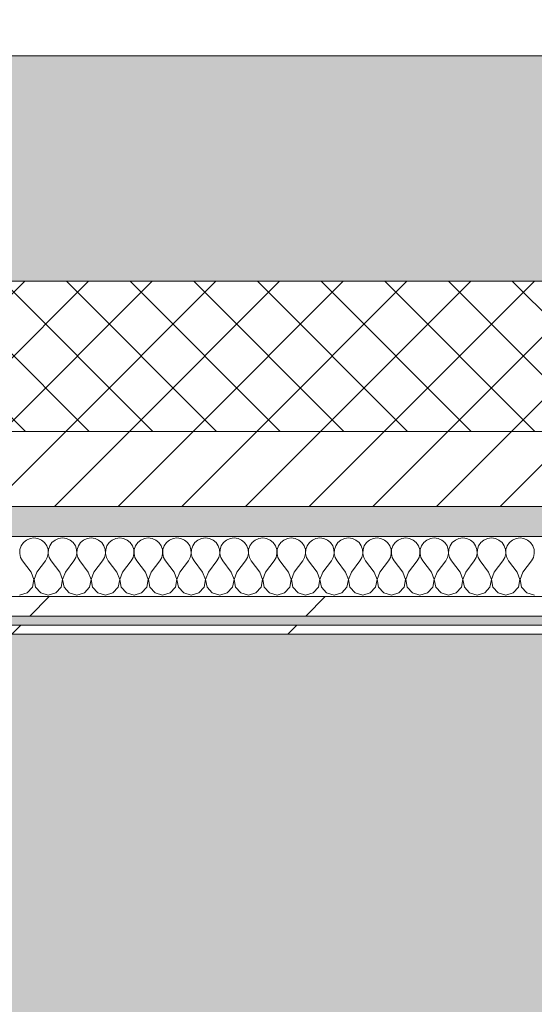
# Model space of a CAD drawing. Header units: millimetres. Extents: x -30280 to 19093, y -19247 to 4746.
# Tile 144 of 198: x -9457 to -9114, y -12650 to -11995. Entities that reach past the tile are written whole.
import ezdxf

# ---------------------------------------------------------------- set-up
doc = ezdxf.new("R2010")
doc.units = ezdxf.units.MM
doc.header["$MEASUREMENT"] = 0
doc.linetypes.add('Wipeout_Contour', pattern=[1000, 0, -1000])
for name, color, linetype in [('12_FAÇ_Façana', 7, 'Continuous'), ('Nuevo_08_E_Envans secs', 7, 'Continuous'), ('Nuevo_14_PAV_Soft Light Grey 0554', 7, 'Continuous')]:
    doc.layers.add(name, color=color, linetype=linetype)
for name, color, linetype, lineweight, true_color in [('12_FAÇ_Façana_Pluma_Nº__102', 7, 'Continuous', 5, 0xcccccc), ('12_FAÇ_Façana_Pluma_Nº__174', 7, 'Continuous', 13, 0xe4ad2c), ('12_FAÇ_Façana_Pluma_Nº__176', 7, 'Continuous', 15, 0x93a0c6), ('Nuevo_08_E_Envans secs_Pluma_Nº__102', 7, 'Continuous', 5, 0xcccccc), ('Nuevo_08_E_Envans secs_Pluma_Nº__171', 171, 'Continuous', 13, 0xaaaaff), ('Nuevo_08_E_Envans secs_Pluma_Nº__177', 7, 'Continuous', 15, 0xf7e046), ('Nuevo_14_PAV_Soft Light Grey 0554_Pluma_Nº__245', 7, 'Continuous', 13, 0xe8e8e8)]:
    doc.layers.add(name, color=color, linetype=linetype, lineweight=lineweight, true_color=true_color)
for name, color, linetype, lineweight in [('12_FAÇ_Façana_Pluma_Nº__2', 8, 'Continuous', 5), ('12_FAÇ_Façana_Pluma_Nº__7', 7, 'Continuous', 5), ('Nuevo_08_E_Envans secs_Pluma_Nº__1', 7, 'Continuous', 5)]:
    doc.layers.add(name, color=color, linetype=linetype, lineweight=lineweight)
pattern_1 = [(45, (0, 0), (-183.8478, 183.8478), [195, -65]), (45, (7e-14, 183.85), (-183.8478, 183.8478), [195, -65])]

# ---------------------------------------------------------------- blocks, each defined once
blk = doc.blocks.new('Forjado_1_1', base_point=(-28067.13, -1194.16))
at = {"layer": 'Nuevo_14_PAV_Soft Light Grey 0554_Pluma_Nº__245', "linetype": 'Continuous', "lineweight": 0, "true_color": 0xe8e8e8}
blk.add_hatch(color=254, dxfattribs=at).paths.add_polyline_path([(-28067.13, -1194.16), (-1631.11, -1193.63), (-1631.11, -6938.97), (-1556.11, -6938.97), (-1556.11, -7503.98), (-1616.26, -7503.98), (-1616.05, -11935.98), (-1564.89, -11935.98), (-1564.89, -12491.98), (-2024.11, -12491.98), (-2024.11, -12338.98), (-6997.39, -12338.98), (-6997.39, -12547.56), (-7503.39, -12547.56), (-7503.39, -12391.98), (-10667.85, -12391.98), (-10669.08, -13665), (-1552.89, -13674.56), (-1558.57, -16962.11), (375.41, -16966.17), (375.89, -16735.98), (1079.4, -16735.98), (1078.81, -17114.59), (2622.83, -17116.98), (2622.91, -17065.79), (5778.89, -17070.66), (5778.89, -16738.98), (6378.89, -16738.98), (6378.89, -12488.98), (5778.89, -12488.98), (5779.74, -11938.87), (5998.89, -11938.86), (5998.89, -7488.98), (5778.89, -7488.98), (5778.89, -6938.98), (5998.89, -6938.98), (5998.89, -1708.98), (5758.89, -1708.98), (5758.89, 1700.85), (-28050.85, 1700.85)])
at = {"layer": 'Nuevo_14_PAV_Soft Light Grey 0554_Pluma_Nº__245', "color": 254, "linetype": 'Continuous', "lineweight": 13, "true_color": 0xe8e8e8, "flags": 128}
blk.add_lwpolyline([(1079.4, -16735.98), (375.89, -16735.98), (375.41, -16966.17), (-1558.57, -16962.11), (-1552.89, -13674.56), (-10669.08, -13665), (-10667.85, -12391.98), (-7503.39, -12391.98), (-7503.39, -12547.56), (-6997.39, -12547.56), (-6997.39, -12338.98), (-2024.11, -12338.98), (-2024.11, -12491.98), (-1564.89, -12491.98), (-1564.89, -11935.98), (-1616.05, -11935.98), (-1616.26, -7503.98)], dxfattribs=at)
blk = doc.blocks.new('Muro_22_1', base_point=(-7036.11, -12338.98))
at = {"layer": '12_FAÇ_Façana_Pluma_Nº__102', "linetype": 'Continuous', "lineweight": 0, "true_color": 0xe5e5e5}
blk.add_hatch(color=254, dxfattribs=at).paths.add_polyline_path([(-10997.42, -12018.98), (-10997.42, -12168.98), (-7450.39, -12168.98), (-7450.39, -12094.56), (-7050.39, -12094.56), (-7050.39, -12168.98), (-7036.11, -12168.98), (-7036.11, -12018.98)])
at = {"layer": '12_FAÇ_Façana_Pluma_Nº__174', "linetype": 'Continuous', "lineweight": 13, "true_color": 0xe4ad2c}
h = blk.add_hatch(dxfattribs=at)
h.set_pattern_fill('SATE_Aislamiento_0001', color=42, style=0, pattern_type=2)
h.set_pattern_definition([(45, (0, 0), (-21.213203, 21.213203), []), (135, (0, 0), (21.213203, 21.213203), [])])
h.paths.add_polyline_path([(-10997.42, -12268.98), (-7450.39, -12268.98), (-7450.39, -12168.98), (-10997.42, -12168.98)])
at = {"layer": '12_FAÇ_Façana_Pluma_Nº__176', "linetype": 'Continuous', "lineweight": 0, "true_color": 0x495063}
blk.add_hatch(color=251, dxfattribs=at).paths.add_polyline_path([(-7490.39, -12318.98), (-10997.42, -12318.98), (-10997.42, -12338.98), (-7490.39, -12338.98)])
at = {"layer": '12_FAÇ_Façana_Pluma_Nº__2', "linetype": 'Continuous', "lineweight": 5}
h = blk.add_hatch(dxfattribs=at)
h.set_pattern_fill('Ceramic_0001', color=8, style=0, pattern_type=2)
h.set_pattern_definition([(45, (0, 0), (-21.213203, 21.213203), [])])
h.paths.add_polyline_path([(-7490.39, -12268.98), (-10997.42, -12268.98), (-10997.42, -12318.98), (-7490.39, -12318.98)])
at = {"layer": '12_FAÇ_Façana_Pluma_Nº__7', "color": 7, "linetype": 'Continuous', "lineweight": 5}
for p, q in [((-10997.42, -12168.98), (-7450.39, -12168.98)), ((-10997.42, -12268.98), (-7490.39, -12268.98)), ((-10997.42, -12318.98), (-7490.39, -12318.98))]:
    blk.add_line(p, q, dxfattribs=at)
at = {"layer": '12_FAÇ_Façana_Pluma_Nº__7', "color": 7, "linetype": 'Continuous', "lineweight": 5, "flags": 128}
for points in [[(-7036.11, -12018.98), (-10997.42, -12018.98)], [(-10997.42, -12338.98), (-7490.39, -12338.98)]]:
    blk.add_lwpolyline(points, dxfattribs=at)
blk = doc.blocks.new('*X406')
at = {"layer": 'Nuevo_08_E_Envans secs_Pluma_Nº__102', "color": 254, "linetype": 'Continuous', "lineweight": 5, "true_color": 0xcccccc}
for p, q in [((-9454.65, -12343.03), (-9456.14, -12345.19)), ((-9452.63, -12341.35), (-9454.65, -12343.03)), ((-9450.22, -12340.29), (-9452.63, -12341.35)), ((-9447.62, -12339.93), (-9450.22, -12340.29)), ((-9445.02, -12340.29), (-9447.62, -12339.93)), ((-9442.61, -12341.35), (-9445.02, -12340.29)), ((-9440.59, -12343.03), (-9442.61, -12341.35)), ((-9439.1, -12345.19), (-9440.59, -12343.03)), ((-9435.6, -12343.03), (-9437.09, -12345.19)), ((-9433.58, -12341.35), (-9435.6, -12343.03)), ((-9431.17, -12340.29), (-9433.58, -12341.35)), ((-9428.57, -12339.93), (-9431.17, -12340.29)), ((-9425.97, -12340.29), (-9428.57, -12339.93)), ((-9423.56, -12341.35), (-9425.97, -12340.29)), ((-9421.54, -12343.03), (-9423.56, -12341.35)), ((-9420.05, -12345.19), (-9421.54, -12343.03)), ((-9416.55, -12343.03), (-9418.04, -12345.19)), ((-9414.53, -12341.35), (-9416.55, -12343.03)), ((-9412.13, -12340.29), (-9414.53, -12341.35)), ((-9409.52, -12339.93), (-9412.13, -12340.29)), ((-9406.92, -12340.29), (-9409.52, -12339.93)), ((-9404.52, -12341.35), (-9406.92, -12340.29)), ((-9402.49, -12343.03), (-9404.52, -12341.35)), ((-9401.01, -12345.19), (-9402.49, -12343.03)), ((-9397.51, -12343.03), (-9398.99, -12345.19)), ((-9395.48, -12341.35), (-9397.51, -12343.03)), ((-9393.08, -12340.29), (-9395.48, -12341.35)), ((-9390.48, -12339.93), (-9393.08, -12340.29)), ((-9387.87, -12340.29), (-9390.48, -12339.93)), ((-9385.47, -12341.35), (-9387.87, -12340.29)), ((-9383.45, -12343.03), (-9385.47, -12341.35)), ((-9381.96, -12345.19), (-9383.45, -12343.03)), ((-9378.46, -12343.03), (-9379.95, -12345.19)), ((-9376.44, -12341.35), (-9378.46, -12343.03)), ((-9374.03, -12340.29), (-9376.44, -12341.35)), ((-9371.43, -12339.93), (-9374.03, -12340.29)), ((-9368.83, -12340.29), (-9371.43, -12339.93)), ((-9366.42, -12341.35), (-9368.83, -12340.29)), ((-9364.4, -12343.03), (-9366.42, -12341.35)), ((-9362.91, -12345.19), (-9364.4, -12343.03)), ((-9359.41, -12343.03), (-9360.9, -12345.19)), ((-9357.39, -12341.35), (-9359.41, -12343.03)), ((-9354.98, -12340.29), (-9357.39, -12341.35)), ((-9352.38, -12339.93), (-9354.98, -12340.29)), ((-9349.78, -12340.29), (-9352.38, -12339.93)), ((-9347.37, -12341.35), (-9349.78, -12340.29)), ((-9345.35, -12343.03), (-9347.37, -12341.35)), ((-9343.86, -12345.19), (-9345.35, -12343.03)), ((-9340.36, -12343.03), (-9341.85, -12345.19)), ((-9338.34, -12341.35), (-9340.36, -12343.03)), ((-9335.94, -12340.29), (-9338.34, -12341.35)), ((-9333.33, -12339.93), (-9335.94, -12340.29)), ((-9330.73, -12340.29), (-9333.33, -12339.93)), ((-9328.33, -12341.35), (-9330.73, -12340.29)), ((-9326.3, -12343.03), (-9328.33, -12341.35)), ((-9324.81, -12345.19), (-9326.3, -12343.03)), ((-9321.32, -12343.03), (-9322.8, -12345.19)), ((-9319.29, -12341.35), (-9321.32, -12343.03)), ((-9316.89, -12340.29), (-9319.29, -12341.35)), ((-9314.29, -12339.93), (-9316.89, -12340.29)), ((-9311.68, -12340.29), (-9314.29, -12339.93)), ((-9309.28, -12341.35), (-9311.68, -12340.29)), ((-9307.26, -12343.03), (-9309.28, -12341.35)), ((-9305.77, -12345.19), (-9307.26, -12343.03)), ((-9302.27, -12343.03), (-9303.76, -12345.19)), ((-9300.25, -12341.35), (-9302.27, -12343.03)), ((-9297.84, -12340.29), (-9300.25, -12341.35)), ((-9295.24, -12339.93), (-9297.84, -12340.29)), ((-9292.64, -12340.29), (-9295.24, -12339.93)), ((-9290.23, -12341.35), (-9292.64, -12340.29)), ((-9288.21, -12343.03), (-9290.23, -12341.35)), ((-9286.72, -12345.19), (-9288.21, -12343.03)), ((-9283.22, -12343.03), (-9284.71, -12345.19)), ((-9281.2, -12341.35), (-9283.22, -12343.03)), ((-9278.79, -12340.29), (-9281.2, -12341.35)), ((-9276.19, -12339.93), (-9278.79, -12340.29)), ((-9273.59, -12340.29), (-9276.19, -12339.93)), ((-9271.18, -12341.35), (-9273.59, -12340.29)), ((-9269.16, -12343.03), (-9271.18, -12341.35)), ((-9267.67, -12345.19), (-9269.16, -12343.03)), ((-9264.17, -12343.03), (-9265.66, -12345.19)), ((-9262.15, -12341.35), (-9264.17, -12343.03)), ((-9259.75, -12340.29), (-9262.15, -12341.35)), ((-9257.14, -12339.93), (-9259.75, -12340.29)), ((-9254.54, -12340.29), (-9257.14, -12339.93)), ((-9252.14, -12341.35), (-9254.54, -12340.29)), ((-9250.11, -12343.03), (-9252.14, -12341.35)), ((-9248.62, -12345.19), (-9250.11, -12343.03)), ((-9245.13, -12343.03), (-9246.61, -12345.19)), ((-9243.1, -12341.35), (-9245.13, -12343.03)), ((-9240.7, -12340.29), (-9243.1, -12341.35)), ((-9238.1, -12339.93), (-9240.7, -12340.29)), ((-9235.49, -12340.29), (-9238.1, -12339.93)), ((-9233.09, -12341.35), (-9235.49, -12340.29)), ((-9231.06, -12343.03), (-9233.09, -12341.35)), ((-9229.58, -12345.19), (-9231.06, -12343.03)), ((-9226.08, -12343.03), (-9227.57, -12345.19)), ((-9224.05, -12341.35), (-9226.08, -12343.03)), ((-9221.65, -12340.29), (-9224.05, -12341.35)), ((-9219.05, -12339.93), (-9221.65, -12340.29)), ((-9216.45, -12340.29), (-9219.05, -12339.93)), ((-9214.04, -12341.35), (-9216.45, -12340.29)), ((-9212.02, -12343.03), (-9214.04, -12341.35)), ((-9210.53, -12345.19), (-9212.02, -12343.03)), ((-9207.03, -12343.03), (-9208.52, -12345.19)), ((-9205.01, -12341.35), (-9207.03, -12343.03)), ((-9202.6, -12340.29), (-9205.01, -12341.35)), ((-9200, -12339.93), (-9202.6, -12340.29)), ((-9197.4, -12340.29), (-9200, -12339.93)), ((-9194.99, -12341.35), (-9197.4, -12340.29)), ((-9192.97, -12343.03), (-9194.99, -12341.35)), ((-9191.48, -12345.19), (-9192.97, -12343.03)), ((-9187.98, -12343.03), (-9189.47, -12345.19)), ((-9185.96, -12341.35), (-9187.98, -12343.03)), ((-9183.55, -12340.29), (-9185.96, -12341.35)), ((-9180.95, -12339.93), (-9183.55, -12340.29)), ((-9178.35, -12340.29), (-9180.95, -12339.93)), ((-9175.95, -12341.35), (-9178.35, -12340.29)), ((-9173.92, -12343.03), (-9175.95, -12341.35)), ((-9172.43, -12345.19), (-9173.92, -12343.03)), ((-9168.94, -12343.03), (-9170.42, -12345.19)), ((-9166.91, -12341.35), (-9168.94, -12343.03)), ((-9164.51, -12340.29), (-9166.91, -12341.35)), ((-9161.9, -12339.93), (-9164.51, -12340.29)), ((-9159.3, -12340.29), (-9161.9, -12339.93)), ((-9156.9, -12341.35), (-9159.3, -12340.29)), ((-9154.87, -12343.03), (-9156.9, -12341.35)), ((-9153.39, -12345.19), (-9154.87, -12343.03)), ((-9149.89, -12343.03), (-9151.38, -12345.19)), ((-9147.86, -12341.35), (-9149.89, -12343.03)), ((-9145.46, -12340.29), (-9147.86, -12341.35)), ((-9142.86, -12339.93), (-9145.46, -12340.29)), ((-9140.25, -12340.29), (-9142.86, -12339.93)), ((-9137.85, -12341.35), (-9140.25, -12340.29)), ((-9135.83, -12343.03), (-9137.85, -12341.35)), ((-9134.34, -12345.19), (-9135.83, -12343.03)), ((-9130.84, -12343.03), (-9132.33, -12345.19)), ((-9128.82, -12341.35), (-9130.84, -12343.03)), ((-9126.41, -12340.29), (-9128.82, -12341.35)), ((-9123.81, -12339.93), (-9126.41, -12340.29)), ((-9121.21, -12340.29), (-9123.81, -12339.93)), ((-9118.8, -12341.35), (-9121.21, -12340.29)), ((-9116.78, -12343.03), (-9118.8, -12341.35)), ((-9115.29, -12345.19), (-9116.78, -12343.03)), ((-9456.98, -12347.68), (-9457.1, -12350.31)), ((-9457.1, -12350.31), (-9456.51, -12352.87)), ((-9456.14, -12345.19), (-9456.98, -12347.68)), ((-9438.26, -12347.68), (-9439.1, -12345.19)), ((-9438.73, -12352.87), (-9438.13, -12350.31)), ((-9438.13, -12350.31), (-9438.26, -12347.68)), ((-9437.93, -12347.68), (-9438.06, -12350.31)), ((-9438.06, -12350.31), (-9437.46, -12352.87)), ((-9437.09, -12345.19), (-9437.93, -12347.68)), ((-9419.21, -12347.68), (-9420.05, -12345.19)), ((-9419.68, -12352.87), (-9419.09, -12350.31)), ((-9419.09, -12350.31), (-9419.21, -12347.68)), ((-9418.88, -12347.68), (-9419.01, -12350.31)), ((-9419.01, -12350.31), (-9418.41, -12352.87)), ((-9418.04, -12345.19), (-9418.88, -12347.68)), ((-9400.17, -12347.68), (-9401.01, -12345.19)), ((-9400.63, -12352.87), (-9400.04, -12350.31)), ((-9400.04, -12350.31), (-9400.17, -12347.68)), ((-9399.83, -12347.68), (-9399.96, -12350.31)), ((-9399.96, -12350.31), (-9399.37, -12352.87)), ((-9398.99, -12345.19), (-9399.83, -12347.68)), ((-9381.12, -12347.68), (-9381.96, -12345.19)), ((-9381.59, -12352.87), (-9380.99, -12350.31)), ((-9380.99, -12350.31), (-9381.12, -12347.68)), ((-9380.79, -12347.68), (-9380.91, -12350.31)), ((-9380.91, -12350.31), (-9380.32, -12352.87)), ((-9379.95, -12345.19), (-9380.79, -12347.68)), ((-9362.07, -12347.68), (-9362.91, -12345.19)), ((-9362.54, -12352.87), (-9361.94, -12350.31)), ((-9361.94, -12350.31), (-9362.07, -12347.68)), ((-9361.74, -12347.68), (-9361.87, -12350.31)), ((-9361.87, -12350.31), (-9361.27, -12352.87)), ((-9360.9, -12345.19), (-9361.74, -12347.68)), ((-9343.02, -12347.68), (-9343.86, -12345.19)), ((-9343.49, -12352.87), (-9342.9, -12350.31)), ((-9342.9, -12350.31), (-9343.02, -12347.68)), ((-9342.69, -12347.68), (-9342.82, -12350.31)), ((-9342.82, -12350.31), (-9342.22, -12352.87)), ((-9341.85, -12345.19), (-9342.69, -12347.68)), ((-9323.98, -12347.68), (-9324.81, -12345.19)), ((-9324.44, -12352.87), (-9323.85, -12350.31)), ((-9323.85, -12350.31), (-9323.98, -12347.68)), ((-9323.64, -12347.68), (-9323.77, -12350.31)), ((-9323.77, -12350.31), (-9323.18, -12352.87)), ((-9322.8, -12345.19), (-9323.64, -12347.68)), ((-9304.93, -12347.68), (-9305.77, -12345.19)), ((-9305.4, -12352.87), (-9304.8, -12350.31)), ((-9304.8, -12350.31), (-9304.93, -12347.68)), ((-9304.6, -12347.68), (-9304.72, -12350.31)), ((-9304.72, -12350.31), (-9304.13, -12352.87)), ((-9303.76, -12345.19), (-9304.6, -12347.68)), ((-9285.88, -12347.68), (-9286.72, -12345.19)), ((-9286.35, -12352.87), (-9285.75, -12350.31)), ((-9285.75, -12350.31), (-9285.88, -12347.68)), ((-9285.55, -12347.68), (-9285.68, -12350.31)), ((-9285.68, -12350.31), (-9285.08, -12352.87)), ((-9284.71, -12345.19), (-9285.55, -12347.68)), ((-9266.83, -12347.68), (-9267.67, -12345.19)), ((-9267.3, -12352.87), (-9266.71, -12350.31)), ((-9266.71, -12350.31), (-9266.83, -12347.68)), ((-9266.5, -12347.68), (-9266.63, -12350.31)), ((-9266.63, -12350.31), (-9266.03, -12352.87)), ((-9265.66, -12345.19), (-9266.5, -12347.68)), ((-9247.78, -12347.68), (-9248.62, -12345.19)), ((-9248.25, -12352.87), (-9247.66, -12350.31)), ((-9247.66, -12350.31), (-9247.78, -12347.68)), ((-9247.45, -12347.68), (-9247.58, -12350.31)), ((-9247.58, -12350.31), (-9246.99, -12352.87)), ((-9246.61, -12345.19), (-9247.45, -12347.68)), ((-9228.74, -12347.68), (-9229.58, -12345.19)), ((-9229.2, -12352.87), (-9228.61, -12350.31)), ((-9228.61, -12350.31), (-9228.74, -12347.68)), ((-9228.41, -12347.68), (-9228.53, -12350.31)), ((-9228.53, -12350.31), (-9227.94, -12352.87)), ((-9227.57, -12345.19), (-9228.41, -12347.68)), ((-9209.69, -12347.68), (-9210.53, -12345.19)), ((-9210.16, -12352.87), (-9209.56, -12350.31)), ((-9209.56, -12350.31), (-9209.69, -12347.68)), ((-9209.36, -12347.68), (-9209.49, -12350.31)), ((-9209.49, -12350.31), (-9208.89, -12352.87)), ((-9208.52, -12345.19), (-9209.36, -12347.68)), ((-9190.64, -12347.68), (-9191.48, -12345.19)), ((-9191.11, -12352.87), (-9190.51, -12350.31)), ((-9190.51, -12350.31), (-9190.64, -12347.68)), ((-9190.31, -12347.68), (-9190.44, -12350.31)), ((-9190.44, -12350.31), (-9189.84, -12352.87)), ((-9189.47, -12345.19), (-9190.31, -12347.68)), ((-9171.59, -12347.68), (-9172.43, -12345.19)), ((-9172.06, -12352.87), (-9171.47, -12350.31)), ((-9171.47, -12350.31), (-9171.59, -12347.68)), ((-9171.26, -12347.68), (-9171.39, -12350.31)), ((-9171.39, -12350.31), (-9170.8, -12352.87)), ((-9170.42, -12345.19), (-9171.26, -12347.68)), ((-9152.55, -12347.68), (-9153.39, -12345.19)), ((-9153.01, -12352.87), (-9152.42, -12350.31)), ((-9152.42, -12350.31), (-9152.55, -12347.68)), ((-9152.22, -12347.68), (-9152.34, -12350.31)), ((-9152.34, -12350.31), (-9151.75, -12352.87)), ((-9151.38, -12345.19), (-9152.22, -12347.68)), ((-9133.5, -12347.68), (-9134.34, -12345.19)), ((-9133.97, -12352.87), (-9133.37, -12350.31)), ((-9133.37, -12350.31), (-9133.5, -12347.68)), ((-9133.17, -12347.68), (-9133.29, -12350.31)), ((-9133.29, -12350.31), (-9132.7, -12352.87)), ((-9132.33, -12345.19), (-9133.17, -12347.68)), ((-9114.45, -12347.68), (-9115.29, -12345.19)), ((-9114.92, -12352.87), (-9114.32, -12350.31)), ((-9114.32, -12350.31), (-9114.45, -12347.68)), ((-9456.51, -12352.87), (-9455.24, -12355.17)), ((-9449.52, -12362.79), (-9455.24, -12355.17)), ((-9445.71, -12362.79), (-9440, -12355.17)), ((-9440, -12355.17), (-9438.73, -12352.87)), ((-9437.46, -12352.87), (-9436.19, -12355.17)), ((-9430.48, -12362.79), (-9436.19, -12355.17)), ((-9426.67, -12362.79), (-9420.95, -12355.17)), ((-9420.95, -12355.17), (-9419.68, -12352.87)), ((-9418.41, -12352.87), (-9417.14, -12355.17)), ((-9411.43, -12362.79), (-9417.14, -12355.17)), ((-9407.62, -12362.79), (-9401.9, -12355.17)), ((-9401.9, -12355.17), (-9400.63, -12352.87)), ((-9399.37, -12352.87), (-9398.1, -12355.17)), ((-9392.38, -12362.79), (-9398.1, -12355.17)), ((-9388.57, -12362.79), (-9382.86, -12355.17)), ((-9382.86, -12355.17), (-9381.59, -12352.87)), ((-9380.32, -12352.87), (-9379.05, -12355.17)), ((-9373.33, -12362.79), (-9379.05, -12355.17)), ((-9369.52, -12362.79), (-9363.81, -12355.17)), ((-9363.81, -12355.17), (-9362.54, -12352.87)), ((-9361.27, -12352.87), (-9360, -12355.17)), ((-9354.29, -12362.79), (-9360, -12355.17)), ((-9350.48, -12362.79), (-9344.76, -12355.17)), ((-9344.76, -12355.17), (-9343.49, -12352.87)), ((-9342.22, -12352.87), (-9340.95, -12355.17)), ((-9335.24, -12362.79), (-9340.95, -12355.17)), ((-9331.43, -12362.79), (-9325.71, -12355.17)), ((-9325.71, -12355.17), (-9324.44, -12352.87)), ((-9323.18, -12352.87), (-9321.9, -12355.17)), ((-9316.19, -12362.79), (-9321.9, -12355.17)), ((-9312.38, -12362.79), (-9306.67, -12355.17)), ((-9306.67, -12355.17), (-9305.4, -12352.87)), ((-9304.13, -12352.87), (-9302.86, -12355.17)), ((-9297.14, -12362.79), (-9302.86, -12355.17)), ((-9293.33, -12362.79), (-9287.62, -12355.17)), ((-9287.62, -12355.17), (-9286.35, -12352.87)), ((-9285.08, -12352.87), (-9283.81, -12355.17)), ((-9278.1, -12362.79), (-9283.81, -12355.17)), ((-9274.29, -12362.79), (-9268.57, -12355.17)), ((-9268.57, -12355.17), (-9267.3, -12352.87)), ((-9266.03, -12352.87), (-9264.76, -12355.17)), ((-9259.05, -12362.79), (-9264.76, -12355.17)), ((-9255.24, -12362.79), (-9249.52, -12355.17)), ((-9249.52, -12355.17), (-9248.25, -12352.87)), ((-9246.99, -12352.87), (-9245.71, -12355.17)), ((-9240, -12362.79), (-9245.71, -12355.17)), ((-9236.19, -12362.79), (-9230.48, -12355.17)), ((-9230.48, -12355.17), (-9229.2, -12352.87)), ((-9227.94, -12352.87), (-9226.67, -12355.17)), ((-9220.95, -12362.79), (-9226.67, -12355.17)), ((-9217.14, -12362.79), (-9211.43, -12355.17)), ((-9211.43, -12355.17), (-9210.16, -12352.87)), ((-9208.89, -12352.87), (-9207.62, -12355.17)), ((-9201.9, -12362.79), (-9207.62, -12355.17)), ((-9198.1, -12362.79), (-9192.38, -12355.17)), ((-9192.38, -12355.17), (-9191.11, -12352.87)), ((-9189.84, -12352.87), (-9188.57, -12355.17)), ((-9182.86, -12362.79), (-9188.57, -12355.17)), ((-9179.05, -12362.79), (-9173.33, -12355.17)), ((-9173.33, -12355.17), (-9172.06, -12352.87)), ((-9170.8, -12352.87), (-9169.52, -12355.17)), ((-9163.81, -12362.79), (-9169.52, -12355.17)), ((-9160, -12362.79), (-9154.29, -12355.17)), ((-9154.29, -12355.17), (-9153.01, -12352.87)), ((-9151.75, -12352.87), (-9150.48, -12355.17)), ((-9144.76, -12362.79), (-9150.48, -12355.17)), ((-9140.95, -12362.79), (-9135.24, -12355.17)), ((-9135.24, -12355.17), (-9133.97, -12352.87)), ((-9132.7, -12352.87), (-9131.43, -12355.17)), ((-9125.71, -12362.79), (-9131.43, -12355.17)), ((-9121.9, -12362.79), (-9116.19, -12355.17)), ((-9116.19, -12355.17), (-9114.92, -12352.87)), ((-9447.66, -12367.64), (-9449.52, -12362.79)), ((-9445.71, -12362.79), (-9447.58, -12367.64)), ((-9428.61, -12367.64), (-9430.48, -12362.79)), ((-9426.67, -12362.79), (-9428.53, -12367.64)), ((-9409.56, -12367.64), (-9411.43, -12362.79)), ((-9407.62, -12362.79), (-9409.49, -12367.64)), ((-9390.51, -12367.64), (-9392.38, -12362.79)), ((-9388.57, -12362.79), (-9390.44, -12367.64)), ((-9371.47, -12367.64), (-9373.33, -12362.79)), ((-9369.52, -12362.79), (-9371.39, -12367.64)), ((-9352.42, -12367.64), (-9354.29, -12362.79)), ((-9350.48, -12362.79), (-9352.34, -12367.64)), ((-9333.37, -12367.64), (-9335.24, -12362.79)), ((-9331.43, -12362.79), (-9333.29, -12367.64)), ((-9314.32, -12367.64), (-9316.19, -12362.79)), ((-9312.38, -12362.79), (-9314.25, -12367.64)), ((-9295.28, -12367.64), (-9297.14, -12362.79)), ((-9293.33, -12362.79), (-9295.2, -12367.64)), ((-9276.23, -12367.64), (-9278.1, -12362.79)), ((-9274.29, -12362.79), (-9276.15, -12367.64)), ((-9257.18, -12367.64), (-9259.05, -12362.79)), ((-9255.24, -12362.79), (-9257.1, -12367.64)), ((-9238.13, -12367.64), (-9240, -12362.79)), ((-9236.19, -12362.79), (-9238.06, -12367.64)), ((-9219.09, -12367.64), (-9220.95, -12362.79)), ((-9217.14, -12362.79), (-9219.01, -12367.64)), ((-9200.04, -12367.64), (-9201.9, -12362.79)), ((-9198.1, -12362.79), (-9199.96, -12367.64)), ((-9180.99, -12367.64), (-9182.86, -12362.79)), ((-9179.05, -12362.79), (-9180.91, -12367.64)), ((-9161.94, -12367.64), (-9163.81, -12362.79)), ((-9160, -12362.79), (-9161.87, -12367.64)), ((-9142.9, -12367.64), (-9144.76, -12362.79)), ((-9140.95, -12362.79), (-9142.82, -12367.64)), ((-9123.85, -12367.64), (-9125.71, -12362.79)), ((-9121.9, -12362.79), (-9123.77, -12367.64)), ((-9448.62, -12372.76), (-9447.66, -12367.64)), ((-9447.58, -12367.64), (-9446.61, -12372.76)), ((-9429.58, -12372.76), (-9428.61, -12367.64)), ((-9428.53, -12367.64), (-9427.57, -12372.76)), ((-9410.53, -12372.76), (-9409.56, -12367.64)), ((-9409.49, -12367.64), (-9408.52, -12372.76)), ((-9391.48, -12372.76), (-9390.51, -12367.64)), ((-9390.44, -12367.64), (-9389.47, -12372.76)), ((-9372.43, -12372.76), (-9371.47, -12367.64)), ((-9371.39, -12367.64), (-9370.42, -12372.76)), ((-9353.39, -12372.76), (-9352.42, -12367.64)), ((-9352.34, -12367.64), (-9351.38, -12372.76)), ((-9334.34, -12372.76), (-9333.37, -12367.64)), ((-9333.29, -12367.64), (-9332.33, -12372.76)), ((-9315.29, -12372.76), (-9314.32, -12367.64)), ((-9314.25, -12367.64), (-9313.28, -12372.76)), ((-9296.24, -12372.76), (-9295.28, -12367.64)), ((-9295.2, -12367.64), (-9294.23, -12372.76)), ((-9277.2, -12372.76), (-9276.23, -12367.64)), ((-9276.15, -12367.64), (-9275.19, -12372.76)), ((-9258.15, -12372.76), (-9257.18, -12367.64)), ((-9257.1, -12367.64), (-9256.14, -12372.76)), ((-9239.1, -12372.76), (-9238.13, -12367.64)), ((-9238.06, -12367.64), (-9237.09, -12372.76)), ((-9220.05, -12372.76), (-9219.09, -12367.64)), ((-9219.01, -12367.64), (-9218.04, -12372.76)), ((-9201.01, -12372.76), (-9200.04, -12367.64)), ((-9199.96, -12367.64), (-9198.99, -12372.76)), ((-9181.96, -12372.76), (-9180.99, -12367.64)), ((-9180.91, -12367.64), (-9179.95, -12372.76)), ((-9162.91, -12372.76), (-9161.94, -12367.64)), ((-9161.87, -12367.64), (-9160.9, -12372.76)), ((-9143.86, -12372.76), (-9142.9, -12367.64)), ((-9142.82, -12367.64), (-9141.85, -12372.76)), ((-9124.81, -12372.76), (-9123.85, -12367.64)), ((-9123.77, -12367.64), (-9122.8, -12372.76)), ((-9457.14, -12378.02), (-9452.14, -12376.6)), ((-9452.14, -12376.6), (-9448.62, -12372.76)), ((-9446.61, -12372.76), (-9443.1, -12376.6)), ((-9443.1, -12376.6), (-9438.1, -12378.02)), ((-9438.1, -12378.02), (-9433.09, -12376.6)), ((-9433.09, -12376.6), (-9429.58, -12372.76)), ((-9427.57, -12372.76), (-9424.05, -12376.6)), ((-9424.05, -12376.6), (-9419.05, -12378.02)), ((-9419.05, -12378.02), (-9414.04, -12376.6)), ((-9414.04, -12376.6), (-9410.53, -12372.76)), ((-9408.52, -12372.76), (-9405.01, -12376.6)), ((-9405.01, -12376.6), (-9400, -12378.02)), ((-9400, -12378.02), (-9394.99, -12376.6)), ((-9394.99, -12376.6), (-9391.48, -12372.76)), ((-9389.47, -12372.76), (-9385.96, -12376.6)), ((-9385.96, -12376.6), (-9380.95, -12378.02)), ((-9380.95, -12378.02), (-9375.95, -12376.6)), ((-9375.95, -12376.6), (-9372.43, -12372.76)), ((-9370.42, -12372.76), (-9366.91, -12376.6)), ((-9366.91, -12376.6), (-9361.9, -12378.02)), ((-9361.9, -12378.02), (-9356.9, -12376.6)), ((-9356.9, -12376.6), (-9353.39, -12372.76)), ((-9351.38, -12372.76), (-9347.86, -12376.6)), ((-9347.86, -12376.6), (-9342.86, -12378.02)), ((-9342.86, -12378.02), (-9337.85, -12376.6)), ((-9337.85, -12376.6), (-9334.34, -12372.76)), ((-9332.33, -12372.76), (-9328.82, -12376.6)), ((-9328.82, -12376.6), (-9323.81, -12378.02)), ((-9323.81, -12378.02), (-9318.8, -12376.6)), ((-9318.8, -12376.6), (-9315.29, -12372.76)), ((-9313.28, -12372.76), (-9309.77, -12376.6)), ((-9309.77, -12376.6), (-9304.76, -12378.02)), ((-9304.76, -12378.02), (-9299.75, -12376.6)), ((-9299.75, -12376.6), (-9296.24, -12372.76)), ((-9294.23, -12372.76), (-9290.72, -12376.6)), ((-9290.72, -12376.6), (-9285.71, -12378.02)), ((-9285.71, -12378.02), (-9280.71, -12376.6)), ((-9280.71, -12376.6), (-9277.2, -12372.76)), ((-9275.19, -12372.76), (-9271.67, -12376.6)), ((-9271.67, -12376.6), (-9266.67, -12378.02)), ((-9266.67, -12378.02), (-9261.66, -12376.6)), ((-9261.66, -12376.6), (-9258.15, -12372.76)), ((-9256.14, -12372.76), (-9252.63, -12376.6)), ((-9252.63, -12376.6), (-9247.62, -12378.02)), ((-9247.62, -12378.02), (-9242.61, -12376.6)), ((-9242.61, -12376.6), (-9239.1, -12372.76)), ((-9237.09, -12372.76), (-9233.58, -12376.6)), ((-9233.58, -12376.6), (-9228.57, -12378.02)), ((-9228.57, -12378.02), (-9223.56, -12376.6)), ((-9223.56, -12376.6), (-9220.05, -12372.76)), ((-9218.04, -12372.76), (-9214.53, -12376.6)), ((-9214.53, -12376.6), (-9209.52, -12378.02)), ((-9209.52, -12378.02), (-9204.52, -12376.6)), ((-9204.52, -12376.6), (-9201.01, -12372.76)), ((-9198.99, -12372.76), (-9195.48, -12376.6)), ((-9195.48, -12376.6), (-9190.48, -12378.02)), ((-9190.48, -12378.02), (-9185.47, -12376.6)), ((-9185.47, -12376.6), (-9181.96, -12372.76)), ((-9179.95, -12372.76), (-9176.44, -12376.6)), ((-9176.44, -12376.6), (-9171.43, -12378.02)), ((-9171.43, -12378.02), (-9166.42, -12376.6)), ((-9166.42, -12376.6), (-9162.91, -12372.76)), ((-9160.9, -12372.76), (-9157.39, -12376.6)), ((-9157.39, -12376.6), (-9152.38, -12378.02)), ((-9152.38, -12378.02), (-9147.37, -12376.6)), ((-9147.37, -12376.6), (-9143.86, -12372.76)), ((-9141.85, -12372.76), (-9138.34, -12376.6)), ((-9138.34, -12376.6), (-9133.33, -12378.02)), ((-9133.33, -12378.02), (-9128.33, -12376.6)), ((-9128.33, -12376.6), (-9124.81, -12372.76)), ((-9122.8, -12372.76), (-9119.29, -12376.6)), ((-9119.29, -12376.6), (-9114.29, -12378.02))]:
    blk.add_line(p, q, dxfattribs=at)
blk = doc.blocks.new('Muro_109_1', base_point=(-10638, -12403.98))
at = {"layer": 'Nuevo_08_E_Envans secs_Pluma_Nº__1', "color": 7, "linetype": 'Continuous', "lineweight": 5, "flags": 128}
blk.add_lwpolyline([(-7490.39, -12338.98), (-10675.9, -12338.98)], dxfattribs=at)
at = {"color": 254, "linetype": 'Wipeout_Contour', "lineweight": 0, "ltscale": 61631.376867}
blk.add_wipeout([(-7503.39, -12378.98), (-10649.96, -12378.98), (-10649.98, -12391.98), (-7503.39, -12391.98)], dxfattribs=at).dxf.layer = 'Nuevo_08_E_Envans secs'
at = {"color": 254, "linetype": 'Wipeout_Contour', "lineweight": 0, "ltscale": 61678.236318}
blk.add_wipeout([(-7515.39, -12397.98), (-10637.99, -12397.98), (-10638, -12403.98), (-7515.39, -12403.98)], dxfattribs=at).dxf.layer = 'Nuevo_08_E_Envans secs'
at = {"layer": 'Nuevo_08_E_Envans secs_Pluma_Nº__171', "linetype": 'Continuous', "lineweight": 13, "true_color": 0xaaaaff}
h = blk.add_hatch(dxfattribs=at)
h.set_pattern_fill('Panellat_HPL_0001', color=161, style=0, pattern_type=2)
h.set_pattern_definition(pattern_1)
h.paths.add_polyline_path([(-7515.39, -12397.98), (-10637.99, -12397.98), (-10638, -12403.98), (-7515.39, -12403.98)])
at = {"layer": 'Nuevo_08_E_Envans secs_Pluma_Nº__177', "linetype": 'Continuous', "lineweight": 15, "true_color": 0xf7e046}
h = blk.add_hatch(dxfattribs=at)
h.set_pattern_fill('Panellat_HPL_0001', color=53, style=0, pattern_type=2)
h.set_pattern_definition(pattern_1)
h.paths.add_polyline_path([(-7503.39, -12378.98), (-10649.96, -12378.98), (-10649.98, -12391.98), (-7503.39, -12391.98)])
at = {"layer": 'Nuevo_08_E_Envans secs_Pluma_Nº__1', "color": 7, "linetype": 'Continuous', "lineweight": 5}
for p, q in [((-10662.96, -12378.98), (-7490.39, -12378.98)), ((-10649.98, -12391.98), (-7503.39, -12391.98)), ((-10643.99, -12397.98), (-7509.39, -12397.98))]:
    blk.add_line(p, q, dxfattribs=at)
at = {"layer": 'Nuevo_08_E_Envans secs_Pluma_Nº__1', "color": 7, "linetype": 'Continuous', "lineweight": 5, "flags": 128}
blk.add_lwpolyline([(-10638, -12403.98), (-7515.39, -12403.98)], dxfattribs=at)
at = {"layer": 'Nuevo_08_E_Envans secs', "color": 7, "lineweight": 20}
blk.add_blockref('*X406', (0, 0), dxfattribs=at)

msp = doc.modelspace()

# ---------------------------------------------------------------- block references
at = {"layer": '12_FAÇ_Façana', "color": 7, "lineweight": 20}
msp.add_blockref('Muro_22_1', (-7036.11, -12338.98), dxfattribs=at)
at = {"layer": 'Nuevo_14_PAV_Soft Light Grey 0554', "color": 254, "linetype": 'Continuous', "lineweight": 13, "true_color": 0xe8e8e8}
msp.add_blockref('Forjado_1_1', (-28067.13, -1194.16), dxfattribs=at)

# ---------------------------------------------------------------- next in the draw order: block references
at = {"layer": 'Nuevo_08_E_Envans secs', "color": 7, "lineweight": 20}
msp.add_blockref('Muro_109_1', (-10638, -12403.98), dxfattribs=at)

doc.saveas('drawing.dxf')
